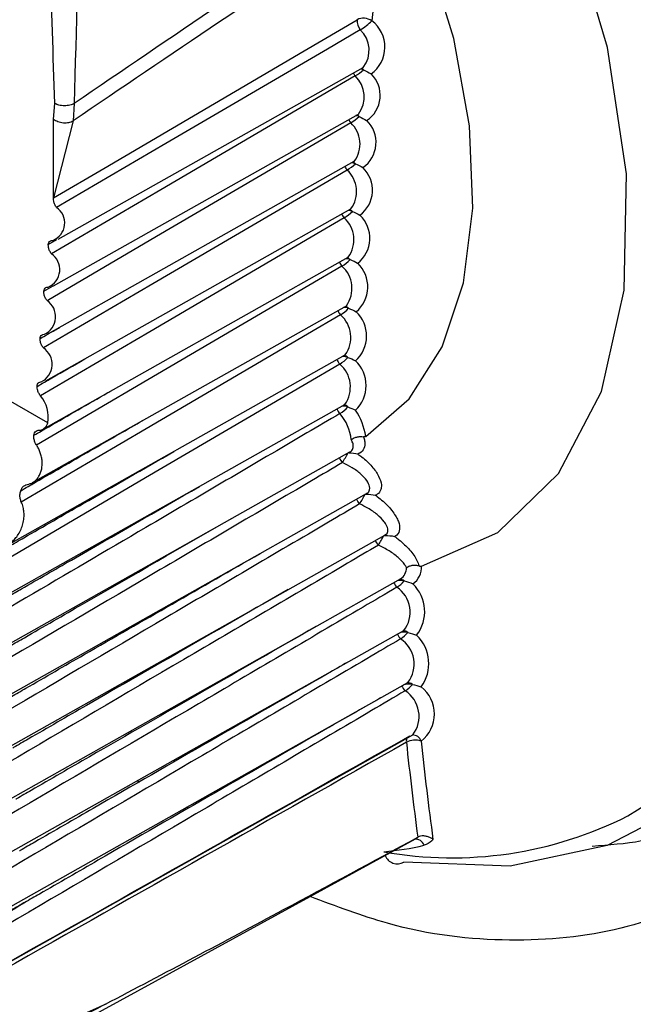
# Model space of a CAD drawing. Header units: millimetres. Extents: x -0.66 to 0.91, y -0.4 to 0.64.
# Tile 201 of 241: x 0.60446 to 0.61326, y 0.29248 to 0.30661. Entities that reach past the tile are written whole.
import ezdxf

# ---------------------------------------------------------------- set-up
doc = ezdxf.new("R2010")
doc.units = ezdxf.units.MM
doc.layers.add('FORMAT', color=7, linetype='Continuous')

msp = doc.modelspace()

# ---------------------------------------------------------------- linework, layer by layer
at = {"layer": 'FORMAT', "color": 7, "linetype": 'Continuous', "lineweight": 25}
for p, q in [((0.605013, 0.303455), (0.60939, 0.305919)), ((0.604945, 0.305179), (0.604961, 0.305404)), ((0.605242, 0.305403), (0.605226, 0.305154)), ((0.604943, 0.302786), (0.60932, 0.30525)), ((0.604946, 0.304049), (0.604945, 0.305179)), ((0.605226, 0.305154), (0.604946, 0.304049)), ((0.604884, 0.302109), (0.60926, 0.304574)), ((0.604836, 0.301426), (0.609212, 0.30389)), ((0.60487, 0.303381), (0.604992, 0.303452)), ((0.604795, 0.300733), (0.609174, 0.303199)), ((0.604805, 0.30271), (0.60494, 0.302787)), ((0.604643, 0.299965), (0.609147, 0.302501)), ((0.604862, 0.300822), (0.602418, 0.302233)), ((0.604275, 0.299062), (0.609131, 0.301797)), ((0.603446, 0.297888), (0.609126, 0.301086)), ((0.596539, 0.293278), (0.609196, 0.300406)), ((0.609177, 0.300395), (0.609185, 0.300393)), ((0.596566, 0.292561), (0.609436, 0.299809)), ((0.59661, 0.291842), (0.6097, 0.299213)), ((0.609693, 0.299209), (0.6097, 0.299208)), ((0.596672, 0.291121), (0.609923, 0.298583)), ((0.596752, 0.290399), (0.609972, 0.297844)), ((0.59685, 0.289676), (0.610031, 0.297099)), ((0.597425, 0.289211), (0.610101, 0.296349)), ((0.60614, 0.295694), (0.606176, 0.295673)), ((0.606845, 0.295312), (0.60688, 0.295294)), ((0.610139, 0.294856), (0.610174, 0.29488)), ((0.610174, 0.29488), (0.610172, 0.294879))]:
    msp.add_line(p, q, dxfattribs=at)
at = {"layer": 'FORMAT', "color": 7, "linetype": 'Continuous', "lineweight": 25, "flags": 128}
for points in [[(0.60997, 0.317094), (0.611498, 0.315387), (0.612891, 0.313484), (0.614112, 0.311436), (0.61513, 0.309295), (0.615917, 0.307118), (0.616454, 0.304961), (0.616726, 0.302882), (0.616726, 0.300934), (0.616454, 0.299169), (0.615917, 0.297632), (0.61513, 0.296364), (0.614112, 0.295398), (0.612891, 0.294759), (0.611498, 0.294464), (0.60997, 0.294521)], [(0.613186, 0.295185), (0.613742, 0.29553), (0.614739, 0.296476), (0.61551, 0.297718), (0.616036, 0.299224), (0.616302, 0.300953), (0.616302, 0.302862), (0.616036, 0.304899), (0.61551, 0.307011), (0.614739, 0.309144), (0.613742, 0.311241), (0.612546, 0.313248), (0.611181, 0.315113), (0.609684, 0.316785)], [(0.610223, 0.298768), (0.611318, 0.299251), (0.612191, 0.300098), (0.612806, 0.301273), (0.613135, 0.302726), (0.613165, 0.304394), (0.612895, 0.306207), (0.612335, 0.308088), (0.611511, 0.309955), (0.610456, 0.31173)], [(0.609424, 0.300627), (0.610048, 0.301169), (0.610521, 0.301913), (0.610828, 0.302833), (0.610961, 0.303901), (0.610913, 0.305081), (0.610688, 0.306336), (0.610291, 0.307624), (0.609737, 0.308905)], [(0.604946, 0.304049), (0.605665, 0.304471), (0.60854, 0.306159), (0.6093, 0.306605)], [(0.609347, 0.306461), (0.608874, 0.306184), (0.606558, 0.30483), (0.604987, 0.303911)], [(0.609273, 0.305798), (0.608799, 0.305521), (0.606484, 0.304166), (0.604914, 0.303247)], [(0.609354, 0.305899), (0.609374, 0.305894), (0.609394, 0.305887)], [(0.609209, 0.305127), (0.608736, 0.30485), (0.606421, 0.303495), (0.604851, 0.302575)], [(0.609156, 0.304449), (0.608683, 0.304172), (0.606369, 0.302816), (0.604799, 0.301897)], [(0.609114, 0.303763), (0.608641, 0.303486), (0.606327, 0.30213), (0.604757, 0.301211)], [(0.609083, 0.303071), (0.60861, 0.302794), (0.606296, 0.301438), (0.6047, 0.300502)], [(0.609062, 0.302372), (0.608589, 0.302095), (0.606276, 0.300738), (0.604482, 0.299687)], [(0.609052, 0.301666), (0.608579, 0.301389), (0.606266, 0.300032), (0.604002, 0.298704)], [(0.609423, 0.299801), (0.609423, 0.299801), (0.609431, 0.2998)], [(0.604887, 0.291981), (0.606406, 0.292812), (0.610139, 0.294856)]]:
    msp.add_lwpolyline(points, dxfattribs=at)
at = {"layer": 'FORMAT', "color": 7, "linetype": 'Continuous', "lineweight": 25}
for centre, radius, start, end in [((0.646131, 0.30208), 0.0368964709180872, 170.744942, 172.978836), ((0.609392, 0.306419), 0.0002078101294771, 55.137981, 116.406746), ((0.609516, 0.306596), 0.0002165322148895, 177.615462, 218.596919), ((0.608969, 0.307113), 0.000753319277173, 300.108388, 316.01027), ((0.609227, 0.306212), 0.0004729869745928, 305.609087, 53.075492), ((0.609068, 0.306167), 0.000405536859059, 322.410175, 46.586919), ((0.609324, 0.305822), 9.50180033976e-05, 42.549591, 62.676433), ((0.60948, 0.305956), 0.0002607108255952, 206.626988, 217.290385), ((0.608868, 0.306477), 0.0007902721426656, 300.777249, 311.678261), ((0.608993, 0.305498), 0.0004098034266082, 322.779328, 47.006038), ((0.609203, 0.305519), 0.0004294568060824, 303.129774, 45.895484), ((0.608834, 0.305755), 0.0007315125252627, 300.842451, 312.620353), ((0.609252, 0.305035), 0.0001977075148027, 66.754296, 80.559132), ((0.609259, 0.305151), 9.6465853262e-05, 42.948734, 65.347586), ((0.609415, 0.305287), 0.000260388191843, 206.129964, 217.873393), ((0.608929, 0.304822), 0.0004140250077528, 323.142941, 47.424618), ((0.609134, 0.304843), 0.0004386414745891, 304.913519, 46.026376), ((0.60936, 0.30461), 0.0002599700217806, 205.658152, 218.458932), ((0.608807, 0.305033), 0.0006810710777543, 300.907962, 313.559558), ((0.609199, 0.304354), 0.0002006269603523, 67.573728, 82.964369), ((0.609205, 0.304472), 9.7920016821e-05, 43.350809, 67.943149), ((0.608876, 0.304139), 0.0004181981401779, 323.50085, 47.842938), ((0.609074, 0.30416), 0.0004480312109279, 306.665181, 46.153657), ((0.604839, 0.303689), 0.0002667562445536, 290.77873, 56.295069), ((0.609316, 0.303927), 0.0002593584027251, 205.208634, 219.050137), ((0.608786, 0.30431), 0.0006373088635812, 300.973792, 314.49568), ((0.609158, 0.303666), 0.0002037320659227, 68.403856, 85.387171), ((0.609161, 0.303786), 9.93767355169e-05, 43.755584, 70.467956), ((0.609026, 0.30347), 0.0004576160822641, 308.384367, 46.278841), ((0.608833, 0.303448), 0.0004223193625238, 323.852899, 48.26127), ((0.604763, 0.303021), 0.0002716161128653, 292.679234, 56.346024), ((0.609282, 0.303236), 0.0002588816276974, 204.790018, 219.638641), ((0.608774, 0.303584), 0.0005989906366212, 301.039948, 315.428526), ((0.609127, 0.302968), 0.0002093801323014, 69.349829, 87.730647), ((0.609129, 0.303095), 9.95096486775e-05, 43.967463, 73.121964), ((0.608987, 0.302773), 0.0004673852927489, 310.070789, 46.403322), ((0.608801, 0.302751), 0.0004263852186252, 324.198931, 48.679882), ((0.604698, 0.302345), 0.0002766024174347, 294.552322, 56.387573), ((0.609259, 0.302539), 0.0002583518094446, 204.397666, 220.229335), ((0.60877, 0.302856), 0.0005651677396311, 301.106435, 316.357909), ((0.609107, 0.302265), 0.000212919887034, 70.210584, 90.207125), ((0.609107, 0.302395), 0.0001009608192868, 44.365842, 75.529904), ((0.60896, 0.302069), 0.0004773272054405, 311.72426, 46.528385), ((0.60878, 0.302047), 0.0004303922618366, 324.538797, 49.099036), ((0.604643, 0.301662), 0.0002817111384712, 296.397068, 56.421771), ((0.609248, 0.301835), 0.0002583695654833, 204.051264, 220.802798), ((0.608775, 0.302124), 0.000535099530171, 301.173254, 317.283646), ((0.609098, 0.301556), 0.0002166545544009, 71.081342, 92.737364), ((0.609096, 0.301689), 0.0001024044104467, 44.766898, 77.8795), ((0.608943, 0.301358), 0.0004874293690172, 313.344687, 46.655203), ((0.60877, 0.301336), 0.0004343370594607, 324.872348, 49.518991), ((0.604393, 0.300903), 0.0004766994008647, 350.16871, 40.139397), ((0.609247, 0.301125), 0.0002578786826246, 203.717717, 221.392401), ((0.60879, 0.301389), 0.0005081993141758, 301.240405, 318.205559), ((0.6091, 0.30084), 0.0002213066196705, 72.000549, 95.306707), ((0.609095, 0.300977), 0.0001038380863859, 45.170495, 80.174569), ((0.60855, 0.300504), 0.0008830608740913, 8.018183, 34.499668), ((0.608569, 0.30052), 0.0006505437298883, 5.428557, 41.90285), ((0.609282, 0.300424), 0.0002573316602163, 203.541056, 221.993485), ((0.605792, 0.302228), 0.0038454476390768, 329.083445, 331.504556), ((0.609525, 0.299833), 0.0002565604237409, 204.383152, 222.670046), ((0.607385, 0.300872), 0.0022974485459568, 328.133841, 332.170723), ((0.609792, 0.299244), 0.0002554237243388, 205.325629, 223.361588), ((0.608239, 0.299952), 0.0016278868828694, 327.147414, 332.677101), ((0.609814, 0.298746), 0.0001960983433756, 303.815361, 359.889883), ((0.609943, 0.298745), 0.0002807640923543, 304.395095, 4.811731), ((0.60991, 0.298473), 0.000105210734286, 51.605674, 88.199354), ((0.610054, 0.298641), 0.0002539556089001, 206.229849, 224.058058), ((0.609634, 0.298107), 0.0004286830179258, 322.029494, 56.362536), ((0.609655, 0.298818), 0.0004146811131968, 301.506471, 320.701719), ((0.609924, 0.298329), 0.0002317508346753, 77.064973, 102.343089), ((0.609721, 0.298115), 0.0005503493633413, 321.985541, 46.317813), ((0.610106, 0.297902), 0.0002529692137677, 206.054981, 224.669961), ((0.60998, 0.297585), 0.0002359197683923, 77.944906, 105.573955), ((0.609688, 0.297363), 0.0004325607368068, 322.3943, 56.71832), ((0.609717, 0.298064), 0.0003985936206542, 301.571317, 321.54021), ((0.609964, 0.297732), 0.0001065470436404, 51.962728, 90.341915), ((0.609768, 0.297369), 0.0005614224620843, 323.397277, 46.487254), ((0.610168, 0.297158), 0.0002521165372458, 205.36853, 225.283), ((0.610047, 0.296837), 0.0002393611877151, 78.798986, 109.62831), ((0.60979, 0.297306), 0.000383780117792, 301.636156, 322.374435), ((0.610028, 0.296986), 0.0001078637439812, 52.323105, 92.445926), ((0.609924, 0.296646), 0.0004877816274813, 307.22093, 52.776051), ((0.609754, 0.296613), 0.0004363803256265, 322.753104, 57.075369), ((0.610099, 0.296219), 0.0001262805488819, 17.873752, 92.312272), ((0.610121, 0.296256), 0.0001137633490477, 156.73498, 187.791824), ((0.610132, 0.296009), 0.0002627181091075, 70.743412, 118.301941), ((0.667502, 0.302462), 0.0578299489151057, 186.176332, 187.535052), ((0.667584, 0.302465), 0.0576996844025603, 186.176678, 187.58678), ((0.610667, 0.300151), 0.0055674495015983, 259.828868, 296.890496), ((0.609362, 0.298519), 0.0038610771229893, 274.785028, 283.486071), ((0.610142, 0.294723), 0.0001278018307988, 18.933324, 98.484911), ((0.609878, 0.294681), 0.0001849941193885, 200.563252, 300.031012)]:
    msp.add_arc(centre, radius, start, end, dxfattribs=at)
for centre, major_axis, ratio, start_param, end_param in [((2.721708, 1.478591), (2.143219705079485, 1.195157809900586), 0.015113, 2.962564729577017, 2.974773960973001), ((2.720319, 1.479422), (2.141811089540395, 1.195950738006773), 0.014532, 2.962952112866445, 2.97515400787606), ((2.720319, 1.479422), (2.141811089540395, 1.195950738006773), 0.014532, 3.265147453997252, 3.293165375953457)]:
    msp.add_ellipse(centre, major_axis=major_axis, ratio=ratio, start_param=start_param, end_param=end_param, dxfattribs=at)
for points, knots in [([(0.7177344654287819, 0.3058655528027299), (0.713363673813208, 0.3083410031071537), (0.6994103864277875, 0.3162436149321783), (0.6759646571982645, 0.3296280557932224), (0.6375663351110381, 0.3517219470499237), (0.6089454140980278, 0.3685036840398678), (0.5897454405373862, 0.3797614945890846)], [0, 0, 0, 0, 0.1014929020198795, 0.3240052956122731, 0.5465177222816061, 1, 1, 1, 1]), ([(0.5893785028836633, 0.37854249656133), (0.5940801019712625, 0.3757553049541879), (0.6081849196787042, 0.3673937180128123), (0.6317875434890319, 0.3535550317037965), (0.6697717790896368, 0.3315258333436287), (0.6985440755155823, 0.3152730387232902), (0.7177495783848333, 0.3044243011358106)], [0, 0, 0, 0, 0.1109255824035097, 0.3327772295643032, 0.55462891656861, 0.9999999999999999, 0.9999999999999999, 0.9999999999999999, 0.9999999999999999]), ([(0.6049612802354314, 0.3054040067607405), (0.6049190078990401, 0.3067796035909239), (0.6048435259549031, 0.3092358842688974), (0.6047805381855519, 0.3116854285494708), (0.6047528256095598, 0.312763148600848)], [0, 0, 0, 0, 0.5600324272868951, 1, 1, 1, 1]), ([(0.6054537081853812, 0.3127596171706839), (0.6054107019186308, 0.3113844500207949), (0.6053339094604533, 0.3089289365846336), (0.6052698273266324, 0.3064800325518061), (0.6052416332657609, 0.3054025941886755)], [0, 0, 0, 0, 0.5600324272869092, 1, 1, 1, 1]), ([(0.6093938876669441, 0.3058865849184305), (0.6094314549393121, 0.3058684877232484), (0.6094697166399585, 0.3058500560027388), (0.6095017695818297, 0.305827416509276), (0.6095023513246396, 0.3058270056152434)], [0, 0, 0, 0, 0.981850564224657, 1, 1, 1, 1]), ([(0.6052416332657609, 0.3054025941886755), (0.6052219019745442, 0.305393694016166), (0.6051915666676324, 0.3053800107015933), (0.6051413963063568, 0.3053716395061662), (0.6051009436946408, 0.3053693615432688), (0.605060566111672, 0.3053720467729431), (0.6050106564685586, 0.3053809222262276), (0.604980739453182, 0.3053949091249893), (0.6049612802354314, 0.3054040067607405)], [0, 0, 0, 0, 0.2396965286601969, 0.3685145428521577, 0.5000000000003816, 0.6314854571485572, 0.7603034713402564, 1, 1, 1, 1]), ([(0.6093295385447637, 0.3052167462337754), (0.6093671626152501, 0.3051992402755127), (0.6094054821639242, 0.3051814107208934), (0.6094375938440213, 0.3051593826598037), (0.6094381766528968, 0.3051589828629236)], [0, 0, 0, 0, 0.9818505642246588, 1, 1, 1, 1]), ([(0.6049451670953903, 0.3051787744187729), (0.6049646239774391, 0.3051664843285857), (0.6049945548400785, 0.3051475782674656), (0.6050447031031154, 0.3051329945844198), (0.6050853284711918, 0.3051264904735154), (0.6051260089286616, 0.3051258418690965), (0.6051763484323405, 0.3051315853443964), (0.6052065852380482, 0.305145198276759), (0.6052262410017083, 0.3051540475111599)], [0, 0, 0, 0, 0.2394568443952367, 0.3683606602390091, 0.5000000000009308, 0.6316393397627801, 0.7605431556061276, 0.9999999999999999, 0.9999999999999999, 0.9999999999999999, 0.9999999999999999]), ([(0.6092758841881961, 0.3045395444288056), (0.6093135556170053, 0.3045226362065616), (0.6093519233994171, 0.3045054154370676), (0.6093840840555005, 0.3044840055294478), (0.6093846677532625, 0.3044836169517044)], [0, 0, 0, 0, 0.9818505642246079, 1, 1, 1, 1]), ([(0.6049871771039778, 0.3039107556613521), (0.6049783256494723, 0.3039252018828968), (0.604960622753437, 0.3039540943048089), (0.6049462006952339, 0.3040012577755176), (0.6049437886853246, 0.3040324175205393), (0.6049453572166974, 0.3040470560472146), (0.6049455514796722, 0.3040488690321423)], [0, 0, 0, 0, 0.3183299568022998, 0.6366594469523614, 0.9550001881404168, 1, 1, 1, 1]), ([(0.6092329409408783, 0.3038551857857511), (0.6092706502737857, 0.3038388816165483), (0.6093090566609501, 0.3038222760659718), (0.609341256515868, 0.3038014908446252), (0.6093418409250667, 0.3038011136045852)], [0, 0, 0, 0, 0.9818505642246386, 1, 1, 1, 1]), ([(0.6049136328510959, 0.3032468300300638), (0.6049046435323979, 0.3032611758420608), (0.6048866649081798, 0.3032898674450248), (0.6048716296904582, 0.3033370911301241), (0.6048689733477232, 0.3033669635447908), (0.6048699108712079, 0.3033806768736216), (0.6048699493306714, 0.3033812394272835)], [0, 0, 0, 0, 0.3286434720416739, 0.6572864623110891, 0.9859410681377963, 1, 1, 1, 1]), ([(0.6048699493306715, 0.3033812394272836), (0.604872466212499, 0.3033919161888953), (0.6048777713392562, 0.3034144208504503), (0.6048987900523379, 0.3034351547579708), (0.6049198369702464, 0.303440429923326), (0.6049322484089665, 0.303439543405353), (0.6049337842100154, 0.3034394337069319)], [0, 0, 0, 0, 0.2965558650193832, 0.6250855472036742, 0.9536077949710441, 1, 1, 1, 1]), ([(0.6092007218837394, 0.3031638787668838), (0.6092384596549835, 0.3031481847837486), (0.6092768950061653, 0.3031322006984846), (0.6093091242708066, 0.3031120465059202), (0.6093097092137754, 0.3031116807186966)], [0, 0, 0, 0, 0.9818505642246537, 1, 1, 1, 1]), ([(0.6048507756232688, 0.3025753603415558), (0.6048416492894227, 0.3025896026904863), (0.6048233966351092, 0.3026180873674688), (0.60480778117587, 0.3026653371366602), (0.6048046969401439, 0.3026953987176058), (0.6048054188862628, 0.30270925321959), (0.6048054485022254, 0.3027098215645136)], [0, 0, 0, 0, 0.3286434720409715, 0.657286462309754, 0.9859410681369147, 1, 1, 1, 1]), ([(0.6048054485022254, 0.3027098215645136), (0.6048077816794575, 0.3027206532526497), (0.604812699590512, 0.3027434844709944), (0.6048332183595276, 0.3027649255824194), (0.6048539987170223, 0.3027707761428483), (0.6048663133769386, 0.3027701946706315), (0.6048678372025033, 0.3027701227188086)], [0, 0, 0, 0, 0.2965558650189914, 0.625085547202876, 0.95360779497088, 1, 1, 1, 1]), ([(0.609179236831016, 0.3024658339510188), (0.6092169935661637, 0.3024507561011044), (0.6092554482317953, 0.3024353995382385), (0.6092876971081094, 0.302415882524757), (0.6092882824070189, 0.3024155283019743)], [0, 0, 0, 0, 0.981850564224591, 1, 1, 1, 1]), ([(0.6047516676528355, 0.3020310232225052), (0.6048223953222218, 0.302071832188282), (0.6049152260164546, 0.3021253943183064), (0.6050081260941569, 0.3021789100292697), (0.6050302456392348, 0.3021916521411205)], [0, 0, 0, 0, 0.7618996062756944, 1, 1, 1, 1]), ([(0.6047516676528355, 0.3020310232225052), (0.6047538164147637, 0.3020420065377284), (0.6047583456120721, 0.3020651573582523), (0.6047783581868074, 0.3020872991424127), (0.6047988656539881, 0.3020937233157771), (0.6048110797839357, 0.3020934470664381), (0.6048125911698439, 0.3020934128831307)], [0, 0, 0, 0, 0.2965558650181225, 0.6250855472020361, 0.9536077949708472, 1, 1, 1, 1]), ([(0.6047986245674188, 0.3018965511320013), (0.6047893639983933, 0.3019106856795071), (0.6047708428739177, 0.3019389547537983), (0.6047546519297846, 0.3019862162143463), (0.6047511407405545, 0.3020164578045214), (0.6047516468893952, 0.3020304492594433), (0.6047516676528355, 0.3020310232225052)], [0, 0, 0, 0, 0.3286434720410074, 0.657286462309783, 0.985941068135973, 1, 1, 1, 1]), ([(0.6047086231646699, 0.3013450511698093), (0.604779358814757, 0.301385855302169), (0.6050070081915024, 0.3015171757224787), (0.6052348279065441, 0.3016483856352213), (0.6053918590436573, 0.301738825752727)], [0, 0, 0, 0, 0.3107219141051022, 1, 1, 1, 1]), ([(0.609168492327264, 0.3017612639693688), (0.6092062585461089, 0.3017468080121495), (0.6092447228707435, 0.3017320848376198), (0.6092769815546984, 0.3017132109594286), (0.6092775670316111, 0.3017128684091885)], [0, 0, 0, 0, 0.9818505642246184, 1, 1, 1, 1]), ([(0.6047086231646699, 0.3013450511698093), (0.6047105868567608, 0.3013561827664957), (0.6047147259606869, 0.3013796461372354), (0.6047342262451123, 0.3014024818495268), (0.6047544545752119, 0.3014094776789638), (0.6047665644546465, 0.30140950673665), (0.6047680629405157, 0.3014095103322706)], [0, 0, 0, 0, 0.2965558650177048, 0.6250855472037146, 0.9536077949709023, 1, 1, 1, 1]), ([(0.6046626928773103, 0.3006442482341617), (0.6047334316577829, 0.300685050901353), (0.6050871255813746, 0.3008890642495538), (0.6054510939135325, 0.3010988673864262), (0.6057445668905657, 0.3012677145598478), (0.6057547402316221, 0.3012735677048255)], [0, 0, 0, 0, 0.1944148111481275, 0.9720741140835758, 1, 1, 1, 1]), ([(0.604757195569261, 0.30121060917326), (0.6047478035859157, 0.3012246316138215), (0.6047290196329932, 0.3012526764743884), (0.604712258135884, 0.3012999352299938), (0.6047083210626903, 0.3013303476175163), (0.6047086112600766, 0.3013444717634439), (0.6047086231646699, 0.3013450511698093)], [0, 0, 0, 0, 0.3286434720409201, 0.657286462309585, 0.985941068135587, 1, 1, 1, 1]), ([(0.6091684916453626, 0.3010503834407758), (0.60920625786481, 0.3010365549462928), (0.6092447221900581, 0.3010224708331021), (0.6092769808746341, 0.3010042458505), (0.609277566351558, 0.3010039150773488)], [0, 0, 0, 0, 0.9818505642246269, 1, 1, 1, 1]), ([(0.6090531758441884, 0.3009545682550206), (0.6088955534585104, 0.3008620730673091), (0.607967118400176, 0.3003172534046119), (0.6058926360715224, 0.2990999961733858), (0.6039753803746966, 0.2979752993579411), (0.6028291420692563, 0.2973028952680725)], [0, 0, 0, 0, 0.0759857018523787, 0.4475746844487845, 1, 1, 1, 1]), ([(0.6044740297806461, 0.2998481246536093), (0.6045447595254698, 0.2998889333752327), (0.6048984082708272, 0.3000929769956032), (0.6054835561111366, 0.3004306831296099), (0.6059996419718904, 0.300726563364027), (0.6062319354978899, 0.3008597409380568)], [0, 0, 0, 0, 0.1208585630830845, 0.6042928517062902, 1, 1, 1, 1]), ([(0.6047287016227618, 0.3007154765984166), (0.6047389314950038, 0.3007163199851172), (0.6047595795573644, 0.3007180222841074), (0.604789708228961, 0.3007288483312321), (0.6048183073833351, 0.3007476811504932), (0.6048453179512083, 0.3007778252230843), (0.6048564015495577, 0.3008063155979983), (0.604862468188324, 0.3008219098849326)], [0, 0, 0, 0, 0.1642242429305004, 0.331471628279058, 0.5356978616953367, 0.7458629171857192, 1, 1, 1, 1]), ([(0.6046626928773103, 0.3006442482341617), (0.6046656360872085, 0.3006562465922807), (0.6046718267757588, 0.3006814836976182), (0.6046935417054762, 0.3007065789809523), (0.60471478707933, 0.3007148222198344), (0.6047272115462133, 0.3007154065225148), (0.6047287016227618, 0.3007154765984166)], [0, 0, 0, 0, 0.2982679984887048, 0.6273709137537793, 0.9553102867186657, 1, 1, 1, 1]), ([(0.604700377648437, 0.3005024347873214), (0.6046919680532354, 0.3005170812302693), (0.6046751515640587, 0.3005463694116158), (0.6046624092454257, 0.3005964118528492), (0.604661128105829, 0.3006287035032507), (0.6046626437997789, 0.3006437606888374), (0.6046626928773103, 0.3006442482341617)], [0, 0, 0, 0, 0.3289577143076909, 0.6578097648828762, 0.9889200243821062, 1, 1, 1, 1]), ([(0.6091956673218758, 0.300406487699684), (0.6091968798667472, 0.3004068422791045), (0.6092243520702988, 0.3004148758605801), (0.6092451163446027, 0.3004547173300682), (0.6092502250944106, 0.3005154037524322), (0.6092269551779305, 0.3005612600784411), (0.60921661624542, 0.3005816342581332)], [0, 0, 0, 0, 0.0160185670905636, 0.3629270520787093, 0.7169455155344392, 1, 1, 1, 1]), ([(0.60921661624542, 0.3005816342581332), (0.6092175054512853, 0.3005823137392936), (0.6092272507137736, 0.3005897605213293), (0.6092518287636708, 0.3006046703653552), (0.6092950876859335, 0.3006204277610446), (0.609345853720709, 0.3006282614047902), (0.6093765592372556, 0.300624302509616), (0.6093919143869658, 0.3006223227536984)], [0, 0, 0, 0, 0.0198299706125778, 0.2173268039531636, 0.4797593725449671, 0.7398391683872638, 1, 1, 1, 1]), ([(0.6093919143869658, 0.3006223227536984), (0.609393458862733, 0.3006180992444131), (0.6094023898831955, 0.3005936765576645), (0.6094166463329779, 0.3005333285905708), (0.6094077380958, 0.300451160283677), (0.6093618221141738, 0.3003978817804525), (0.6093225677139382, 0.3003797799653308), (0.6093137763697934, 0.3003757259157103)], [0, 0, 0, 0, 0.0381655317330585, 0.2206943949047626, 0.5625152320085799, 0.9020217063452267, 1, 1, 1, 1]), ([(0.6094242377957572, 0.300626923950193), (0.6094203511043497, 0.3006249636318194), (0.609413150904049, 0.3006213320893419), (0.6094010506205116, 0.3006207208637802), (0.6093938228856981, 0.3006219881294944), (0.6093919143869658, 0.3006223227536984)], [0, 0, 0, 0, 0.4633047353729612, 0.8582844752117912, 1, 1, 1, 1]), ([(0.60429463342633, 0.2990445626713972), (0.6042987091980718, 0.299046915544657), (0.604373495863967, 0.2990900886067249), (0.6047311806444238, 0.2992965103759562), (0.605517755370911, 0.2997503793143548), (0.6062357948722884, 0.3001621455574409), (0.6066700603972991, 0.3004111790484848)], [0, 0, 0, 0, 0.0051561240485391, 0.0946101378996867, 0.4524262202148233, 1, 1, 1, 1]), ([(0.6045672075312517, 0.2999395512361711), (0.6045683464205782, 0.2999396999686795), (0.6045835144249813, 0.2999416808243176), (0.6046125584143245, 0.2999491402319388), (0.6046524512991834, 0.2999688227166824), (0.6046895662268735, 0.299997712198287), (0.6047224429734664, 0.3000355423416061), (0.6047495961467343, 0.3000817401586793), (0.6047693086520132, 0.3001347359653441), (0.6047807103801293, 0.3001933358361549), (0.6047830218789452, 0.3002543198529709), (0.6047763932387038, 0.3003168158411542), (0.6047616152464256, 0.3003771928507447), (0.6047391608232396, 0.3004353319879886), (0.6047174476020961, 0.3004762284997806), (0.6047034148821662, 0.300497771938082), (0.604700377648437, 0.3005024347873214)], [0, 0, 0, 0, 0.0060197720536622, 0.0801727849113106, 0.1562303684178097, 0.2351597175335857, 0.3161652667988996, 0.3989959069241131, 0.4841886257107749, 0.5675572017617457, 0.6534728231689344, 0.7345825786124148, 0.8181994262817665, 0.89674234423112, 0.9776509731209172, 1, 1, 1, 1]), ([(0.6091854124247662, 0.3003930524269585), (0.6092287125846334, 0.3003896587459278), (0.6092728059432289, 0.3003862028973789), (0.6093130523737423, 0.3003759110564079), (0.6093137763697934, 0.3003757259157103)], [0, 0, 0, 0, 0.9820109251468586, 1, 1, 1, 1]), ([(0.6093137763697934, 0.3003757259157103), (0.6093312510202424, 0.3003628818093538), (0.6094064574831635, 0.3003076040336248), (0.6095187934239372, 0.3002004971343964), (0.6096181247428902, 0.3000585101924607), (0.6096543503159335, 0.2999442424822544), (0.6096446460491, 0.2998548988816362), (0.6096099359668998, 0.2998067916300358), (0.6095731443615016, 0.2997878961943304), (0.6095643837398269, 0.2997833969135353)], [0, 0, 0, 0, 0.0632471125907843, 0.2721995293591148, 0.4676739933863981, 0.6632358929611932, 0.7832949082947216, 0.9483993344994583, 1, 1, 1, 1]), ([(0.6090907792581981, 0.3002518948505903), (0.6089429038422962, 0.3001650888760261), (0.6080230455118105, 0.2996251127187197), (0.6038421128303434, 0.297170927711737), (0.5998067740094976, 0.2948039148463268), (0.5965438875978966, 0.2928900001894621)], [0, 0, 0, 0, 0.0353704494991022, 0.2200217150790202, 1, 1, 1, 1]), ([(0.6094349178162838, 0.2998109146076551), (0.6094384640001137, 0.2998119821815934), (0.6094667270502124, 0.2998204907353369), (0.6094813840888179, 0.2998561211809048), (0.6094833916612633, 0.2999165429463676), (0.6094449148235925, 0.2999951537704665), (0.6093569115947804, 0.3000897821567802), (0.6092359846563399, 0.3001803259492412), (0.6091377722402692, 0.3002287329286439), (0.6090907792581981, 0.3002518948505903)], [0, 0, 0, 0, 0.0207640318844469, 0.1654891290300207, 0.272143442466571, 0.4488588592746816, 0.6285484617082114, 0.8222667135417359, 1, 1, 1, 1]), ([(0.6042946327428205, 0.298332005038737), (0.6042987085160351, 0.2983343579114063), (0.604362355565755, 0.2983711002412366), (0.6046643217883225, 0.2985453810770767), (0.6055733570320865, 0.2990697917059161), (0.6064249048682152, 0.2995586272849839), (0.6070374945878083, 0.2999102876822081)], [0, 0, 0, 0, 0.0044651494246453, 0.0697275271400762, 0.3307770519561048, 1, 1, 1, 1]), ([(0.6044819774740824, 0.2996865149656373), (0.6044758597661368, 0.299702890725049), (0.6044636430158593, 0.2997355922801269), (0.6044609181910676, 0.2997932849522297), (0.604469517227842, 0.2998292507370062), (0.6044740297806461, 0.2998481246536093)], [0, 0, 0, 0, 0.3228052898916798, 0.644625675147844, 0.9999999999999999, 0.9999999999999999, 0.9999999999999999, 0.9999999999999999]), ([(0.6044740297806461, 0.2998481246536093), (0.604480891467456, 0.2998638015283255), (0.6044949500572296, 0.2998959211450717), (0.6045282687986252, 0.2999290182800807), (0.6045547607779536, 0.2999361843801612), (0.6045672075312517, 0.2999395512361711)], [0, 0, 0, 0, 0.3357577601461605, 0.6879184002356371, 0.9999999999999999, 0.9999999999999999, 0.9999999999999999, 0.9999999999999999]), ([(0.609431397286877, 0.2997999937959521), (0.6094764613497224, 0.2997971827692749), (0.6095223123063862, 0.299794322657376), (0.6095636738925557, 0.2997835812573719), (0.6095643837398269, 0.2997833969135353)], [0, 0, 0, 0, 0.9828380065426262, 1, 1, 1, 1]), ([(0.6095643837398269, 0.2997833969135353), (0.6095727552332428, 0.2997773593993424), (0.6096405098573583, 0.2997284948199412), (0.6097575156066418, 0.2996246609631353), (0.6098522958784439, 0.2994993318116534), (0.6099050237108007, 0.2993868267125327), (0.6099203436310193, 0.2992911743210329), (0.609888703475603, 0.2992226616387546), (0.609849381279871, 0.2991991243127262), (0.6098385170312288, 0.2991926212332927)], [0, 0, 0, 0, 0.0299268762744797, 0.2422129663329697, 0.4624280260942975, 0.5595650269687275, 0.7444257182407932, 0.9293879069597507, 1, 1, 1, 1]), ([(0.6093365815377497, 0.2996593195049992), (0.6091886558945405, 0.2995724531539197), (0.6082636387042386, 0.2990292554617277), (0.6040144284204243, 0.2965340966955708), (0.5999108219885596, 0.2941261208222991), (0.5965847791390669, 0.2921744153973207)], [0, 0, 0, 0, 0.0348138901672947, 0.2177002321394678, 0.9999999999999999, 0.9999999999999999, 0.9999999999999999, 0.9999999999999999]), ([(0.6041876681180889, 0.2990278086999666), (0.6041955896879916, 0.299029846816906), (0.6042228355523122, 0.2990368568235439), (0.6042688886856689, 0.2990571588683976), (0.6043228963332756, 0.2990921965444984), (0.6043728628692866, 0.2991365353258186), (0.6044197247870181, 0.2991911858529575), (0.6044617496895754, 0.2992572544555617), (0.6044952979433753, 0.299333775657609), (0.6045169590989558, 0.2994167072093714), (0.6045243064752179, 0.2994988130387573), (0.6045178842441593, 0.2995779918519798), (0.6045026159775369, 0.2996398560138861), (0.6044873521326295, 0.2996743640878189), (0.6044819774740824, 0.2996865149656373)], [0, 0, 0, 0, 0.0334852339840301, 0.1151708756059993, 0.1992053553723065, 0.2825910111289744, 0.3676920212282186, 0.4664719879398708, 0.5680285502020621, 0.6676164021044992, 0.7708564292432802, 0.8588122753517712, 0.9502854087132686, 0.9999999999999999, 0.9999999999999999, 0.9999999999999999, 0.9999999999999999]), ([(0.6096981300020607, 0.2992176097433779), (0.6097055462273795, 0.2992202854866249), (0.6097380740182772, 0.2992320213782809), (0.6097491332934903, 0.2992823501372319), (0.6097306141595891, 0.2993459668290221), (0.6096798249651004, 0.2994222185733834), (0.6095959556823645, 0.2995057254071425), (0.609469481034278, 0.299594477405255), (0.6093768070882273, 0.2996396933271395), (0.6093365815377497, 0.2996593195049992)], [0, 0, 0, 0, 0.0473614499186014, 0.2077287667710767, 0.3711994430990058, 0.4583133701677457, 0.6580381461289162, 0.8515698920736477, 1, 1, 1, 1]), ([(0.6126751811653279, 0.2947527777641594), (0.612914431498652, 0.2947699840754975), (0.6136543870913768, 0.2948231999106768), (0.6147174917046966, 0.2953236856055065), (0.6158147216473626, 0.2962118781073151), (0.6166529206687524, 0.2974732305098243), (0.6170900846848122, 0.2986631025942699), (0.6172426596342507, 0.2994286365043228), (0.6172781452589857, 0.299606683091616)], [0, 0, 0, 0, 0.0985384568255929, 0.3047606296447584, 0.5169556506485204, 0.7233138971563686, 0.9356488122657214, 1, 1, 1, 1]), ([(0.604305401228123, 0.2976133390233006), (0.6043094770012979, 0.2976156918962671), (0.6043830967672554, 0.2976581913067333), (0.604734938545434, 0.2978612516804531), (0.6057938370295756, 0.2984720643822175), (0.6067860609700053, 0.2990411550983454), (0.6074991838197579, 0.2994501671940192)], [0, 0, 0, 0, 0.0038358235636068, 0.0692856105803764, 0.33108477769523, 1, 1, 1, 1]), ([(0.6097004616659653, 0.2992081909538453), (0.6097474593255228, 0.2992061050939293), (0.6097952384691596, 0.2992039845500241), (0.6098378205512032, 0.2991928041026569), (0.6098385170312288, 0.2991926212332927)], [0, 0, 0, 0, 0.9836438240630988, 1, 1, 1, 1]), ([(0.6098385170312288, 0.2991926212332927), (0.6098597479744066, 0.2991769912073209), (0.6099406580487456, 0.2991174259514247), (0.61006312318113, 0.2990001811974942), (0.6101569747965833, 0.2988688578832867), (0.6101808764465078, 0.2987966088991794), (0.6101893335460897, 0.2987710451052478)], [0, 0, 0, 0, 0.1205557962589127, 0.4594321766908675, 0.8087313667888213, 1, 1, 1, 1]), ([(0.6096060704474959, 0.2990687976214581), (0.6094578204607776, 0.2989817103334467), (0.608527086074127, 0.2984349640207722), (0.6042076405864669, 0.2958976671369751), (0.600034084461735, 0.2934477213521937), (0.5966434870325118, 0.2914573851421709)], [0, 0, 0, 0, 0.0343228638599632, 0.2154837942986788, 1, 1, 1, 1]), ([(0.6100102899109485, 0.298745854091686), (0.6100025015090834, 0.2987599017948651), (0.6099767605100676, 0.2988063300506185), (0.6098964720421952, 0.298890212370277), (0.6097647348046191, 0.2989892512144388), (0.6096588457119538, 0.2990423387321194), (0.6096060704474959, 0.299068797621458)], [0, 0, 0, 0, 0.1283854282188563, 0.42431929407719, 0.7130799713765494, 0.9999999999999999, 0.9999999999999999, 0.9999999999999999, 0.9999999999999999]), ([(0.6043269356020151, 0.2968887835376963), (0.60433101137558, 0.2968911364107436), (0.6044047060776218, 0.2969336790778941), (0.6047569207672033, 0.2971369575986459), (0.6059447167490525, 0.2978220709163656), (0.607066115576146, 0.2984652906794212), (0.607908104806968, 0.2989482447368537)], [0, 0, 0, 0, 0.0034211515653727, 0.0618583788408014, 0.295607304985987, 1, 1, 1, 1]), ([(0.6100102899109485, 0.298745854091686), (0.6100111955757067, 0.2987465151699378), (0.6100215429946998, 0.2987540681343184), (0.6100471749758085, 0.2987682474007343), (0.6100917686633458, 0.2987808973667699), (0.6101431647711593, 0.2987835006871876), (0.6101739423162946, 0.2987751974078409), (0.6101893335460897, 0.2987710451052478)], [0, 0, 0, 0, 0.0195411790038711, 0.2232622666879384, 0.4837453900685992, 0.7418314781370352, 1, 1, 1, 1]), ([(0.6101893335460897, 0.2987710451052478), (0.6101954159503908, 0.29876936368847), (0.6102075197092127, 0.2987660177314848), (0.6102175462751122, 0.298767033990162), (0.6102221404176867, 0.2987681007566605), (0.6102226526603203, 0.2987682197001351)], [0, 0, 0, 0, 0.472993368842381, 0.9412392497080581, 1, 1, 1, 1]), ([(0.6098713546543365, 0.2984641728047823), (0.6097097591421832, 0.2983692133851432), (0.6087615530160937, 0.2978120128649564), (0.6043791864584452, 0.2952368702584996), (0.6001560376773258, 0.2927568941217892), (0.5967199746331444, 0.2907391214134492)], [0, 0, 0, 0, 0.0368754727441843, 0.216376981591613, 1, 1, 1, 1]), ([(0.6083120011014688, 0.2984316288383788), (0.6073464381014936, 0.2978777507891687), (0.6061011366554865, 0.2971634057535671), (0.60478969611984, 0.2964070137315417), (0.6044370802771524, 0.2962035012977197), (0.6043633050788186, 0.2961609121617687), (0.6043592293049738, 0.2961585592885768)], [0, 0, 0, 0, 0.7318610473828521, 0.9438924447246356, 0.9969002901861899, 1, 1, 1, 1]), ([(0.6099755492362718, 0.2985550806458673), (0.6100195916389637, 0.2985431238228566), (0.6100643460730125, 0.2985309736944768), (0.6101008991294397, 0.2985132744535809), (0.6101014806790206, 0.2985129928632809)], [0, 0, 0, 0, 0.9840902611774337, 1, 1, 1, 1]), ([(0.6171685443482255, 0.2981456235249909), (0.6169850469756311, 0.2975468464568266), (0.6166259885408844, 0.2963751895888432), (0.6156919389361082, 0.2950484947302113), (0.614528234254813, 0.2940776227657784), (0.6131167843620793, 0.293504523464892), (0.6115102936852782, 0.2933445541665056), (0.6099942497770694, 0.2935129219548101), (0.6090001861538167, 0.2938879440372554), (0.6086278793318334, 0.2940284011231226)], [0, 0, 0, 0, 0.1573362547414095, 0.3078676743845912, 0.4583984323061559, 0.6089225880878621, 0.7594461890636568, 0.9099053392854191, 1, 1, 1, 1]), ([(0.6087107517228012, 0.2979004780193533), (0.6076268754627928, 0.2972786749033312), (0.6062629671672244, 0.2964962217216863), (0.6048331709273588, 0.2956715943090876), (0.6044801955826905, 0.2954678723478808), (0.6044063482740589, 0.2954252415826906), (0.6044022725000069, 0.2954228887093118)], [0, 0, 0, 0, 0.753735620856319, 0.948471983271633, 0.9971560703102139, 1, 1, 1, 1]), ([(0.6099257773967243, 0.2977241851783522), (0.609764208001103, 0.2976292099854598), (0.6088161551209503, 0.29707191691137), (0.6044470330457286, 0.2945037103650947), (0.6002371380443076, 0.2920306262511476), (0.5968141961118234, 0.2900198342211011)], [0, 0, 0, 0, 0.0369812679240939, 0.2169977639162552, 1, 1, 1, 1]), ([(0.6100292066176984, 0.2978158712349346), (0.6100731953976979, 0.2978046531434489), (0.6101178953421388, 0.2977932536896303), (0.6101543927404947, 0.2977763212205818), (0.6101549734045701, 0.2977760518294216)], [0, 0, 0, 0, 0.984090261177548, 1, 1, 1, 1]), ([(0.6091659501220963, 0.2973897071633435), (0.6090685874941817, 0.2973340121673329), (0.6078490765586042, 0.2966364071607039), (0.6063533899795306, 0.295776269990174), (0.6048870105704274, 0.2949307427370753), (0.6045339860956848, 0.2947269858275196), (0.6044601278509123, 0.2946843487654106), (0.6044560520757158, 0.2946819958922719)], [0, 0, 0, 0, 0.0618458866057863, 0.7746476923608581, 0.952847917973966, 0.9973979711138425, 1, 1, 1, 1]), ([(0.6100935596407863, 0.2970716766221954), (0.6101374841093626, 0.2970612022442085), (0.6101821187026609, 0.2970505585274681), (0.6102185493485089, 0.2970343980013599), (0.6102191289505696, 0.2970341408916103)], [0, 0, 0, 0, 0.9840902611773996, 1, 1, 1, 1]), ([(0.609990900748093, 0.2969792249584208), (0.6098293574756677, 0.2968842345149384), (0.6088814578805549, 0.2963268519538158), (0.6045279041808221, 0.2937669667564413), (0.6003335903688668, 0.2913021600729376), (0.5969260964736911, 0.2892997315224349)], [0, 0, 0, 0, 0.0371075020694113, 0.2177384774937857, 1, 1, 1, 1]), ([(0.6096359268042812, 0.2968760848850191), (0.6094071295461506, 0.2967451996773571), (0.6080532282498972, 0.2959706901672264), (0.6064226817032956, 0.295033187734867), (0.6049525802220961, 0.2941854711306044), (0.6045986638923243, 0.2939811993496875), (0.6045246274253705, 0.2939384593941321), (0.6045205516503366, 0.2939361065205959)], [0, 0, 0, 0, 0.1338314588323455, 0.7919438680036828, 0.9564717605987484, 0.9976037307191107, 1, 1, 1, 1]), ([(0.5969662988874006, 0.2889523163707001), (0.5982303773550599, 0.2896643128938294), (0.6004281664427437, 0.290902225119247), (0.6028584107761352, 0.2922723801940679), (0.605957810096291, 0.2940201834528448), (0.6081233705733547, 0.2952421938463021), (0.6100556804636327, 0.2963325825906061)], [0, 0, 0, 0, 0.2895944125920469, 0.5035031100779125, 0.5569803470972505, 1, 1, 1, 1]), ([(0.6100079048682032, 0.2962406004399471), (0.6080774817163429, 0.2951506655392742), (0.6059140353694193, 0.2939291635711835), (0.6028184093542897, 0.2921826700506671), (0.6003976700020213, 0.2908172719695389), (0.5982098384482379, 0.2895848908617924), (0.5969541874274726, 0.2888775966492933)], [0, 0, 0, 0, 0.4436661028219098, 0.4972214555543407, 0.7114428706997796, 1, 1, 1, 1]), ([(0.6103892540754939, 0.2948475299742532), (0.6103885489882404, 0.2948480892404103), (0.610378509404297, 0.2948560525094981), (0.610353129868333, 0.2948722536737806), (0.6103088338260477, 0.2948898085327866), (0.6102589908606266, 0.2948981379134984), (0.6102114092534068, 0.2948961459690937), (0.6101862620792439, 0.2948855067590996), (0.6101736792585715, 0.2948801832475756)], [0, 0, 0, 0, 0.0125839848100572, 0.179180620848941, 0.3999619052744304, 0.6050533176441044, 0.8023816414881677, 1, 1, 1, 1]), ([(0.6056882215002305, 0.2924831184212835), (0.6061147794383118, 0.2927072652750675), (0.6069679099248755, 0.2931555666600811), (0.6084623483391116, 0.2939546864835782), (0.6095299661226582, 0.2945320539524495), (0.6101716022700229, 0.2948790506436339)], [0, 0, 0, 0, 0.2851977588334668, 0.5704052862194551, 0.9999999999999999, 0.9999999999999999, 0.9999999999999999, 0.9999999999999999]), ([(0.6103892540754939, 0.2948475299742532), (0.6103835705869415, 0.294840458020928), (0.6103502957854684, 0.2947990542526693), (0.6103023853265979, 0.2947798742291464), (0.6102626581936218, 0.2947639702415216)], [0, 0, 0, 0, 0.1708045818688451, 1, 1, 1, 1]), ([(0.6045205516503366, 0.2939361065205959), (0.6044502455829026, 0.2938964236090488), (0.6023085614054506, 0.2926875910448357), (0.5997459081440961, 0.2912418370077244), (0.5972534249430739, 0.2898377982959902), (0.5968324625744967, 0.289600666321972)], [0, 0, 0, 0, 0.027435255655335, 0.8357408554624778, 1, 1, 1, 1]), ([(0.596862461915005, 0.2894123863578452), (0.5970065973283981, 0.2894976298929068), (0.5979175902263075, 0.2900364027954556), (0.6000880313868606, 0.2913192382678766), (0.6023424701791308, 0.2926505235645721), (0.6039841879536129, 0.2936195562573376), (0.6043663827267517, 0.2938451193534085), (0.6045205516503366, 0.2939361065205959)], [0, 0, 0, 0, 0.0564684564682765, 0.3569030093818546, 0.8502872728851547, 0.9396091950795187, 1, 1, 1, 1]), ([(0.6056882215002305, 0.2924831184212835), (0.6055360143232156, 0.2924037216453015), (0.6052433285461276, 0.2922510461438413), (0.6049500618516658, 0.2920989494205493), (0.6048093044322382, 0.292025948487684)], [0, 0, 0, 0, 0.5200361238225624, 1, 1, 1, 1])]:
    msp.add_open_spline(points, degree=3, knots=knots, dxfattribs=at)

doc.saveas('drawing.dxf')
